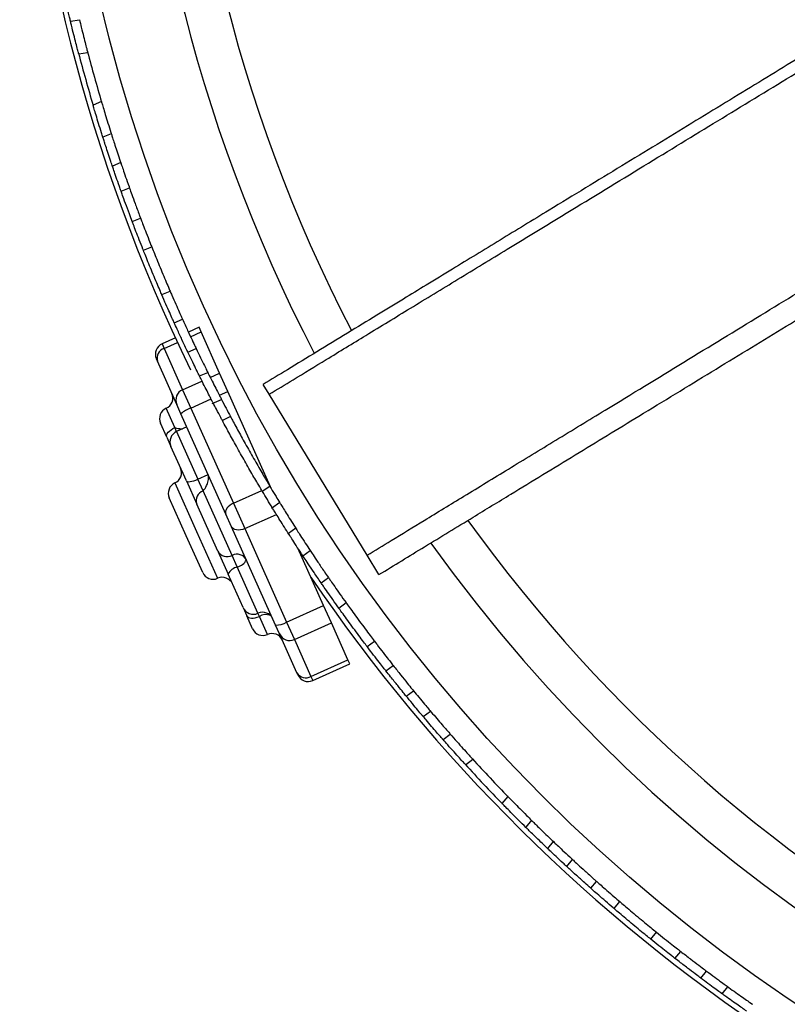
# Model space of a CAD drawing. Header units: millimetres. Extents: x 65 to 121, y 64 to 185.
# Tile 26 of 175: x 76.86 to 80.26, y 77.46 to 81.82. Entities that reach past the tile are written whole.
import ezdxf

# ---------------------------------------------------------------- set-up
doc = ezdxf.new("R2010")
doc.units = ezdxf.units.MM

msp = doc.modelspace()

# ---------------------------------------------------------------- linework, layer by layer
at = {"color": 7, "linetype": 'Continuous', "lineweight": 25}
for p, q in [((77.08197, 81.81845), (77.1217, 81.82453)), ((77.11848, 81.6733), (77.15827, 81.67939)), ((77.21922, 81.46191), (77.18207, 81.44649)), ((77.26314, 81.31881), (77.22606, 81.30342)), ((77.30497, 81.19121), (77.26795, 81.17584)), ((77.3066, 81.06446), (77.3436, 81.07982)), ((77.35612, 80.92945), (77.39308, 80.94479)), ((77.40553, 80.80212), (77.44248, 80.81746)), ((77.48696, 80.60595), (77.52391, 80.62129)), ((77.54225, 80.48106), (77.57921, 80.4964)), ((77.65261, 80.4608), (77.60529, 80.43961)), ((77.66191, 80.44005), (77.65261, 80.4608)), ((77.74377, 80.25726), (77.66191, 80.44005)), ((77.5477, 80.41382), (77.48834, 80.38723)), ((77.49763, 80.36648), (77.5795, 80.18368)), ((77.60291, 80.35067), (77.6399, 80.36602)), ((77.46779, 80.31078), (77.46314, 80.32116)), ((77.55409, 80.11808), (77.46779, 80.31078)), ((77.6544, 80.24462), (77.69148, 80.26001)), ((77.78025, 80.17582), (77.74377, 80.25726)), ((77.5795, 80.18368), (77.61597, 80.10225)), ((77.96391, 80.16337), (77.93732, 80.20701)), ((77.71083, 80.12308), (77.75231, 80.1403)), ((77.9693, 79.7537), (77.78025, 80.17582)), ((78.39867, 79.44988), (77.96391, 80.16337)), ((77.57233, 80.07736), (77.55409, 80.11808)), ((77.61597, 80.10225), (77.80502, 79.68012)), ((77.77163, 79.63236), (77.57233, 80.07736)), ((77.79173, 80.06553), (77.75618, 80.04718)), ((77.50942, 79.97318), (77.48167, 80.03513)), ((77.59858, 80.01874), (77.55295, 79.99831)), ((77.50942, 79.97318), (77.52775, 79.93224)), ((77.59626, 79.77928), (77.52775, 79.93224)), ((77.64758, 79.78701), (77.6927, 79.80722)), ((77.6708, 79.73516), (77.64758, 79.78701)), ((77.59626, 79.77928), (77.6427, 79.67559)), ((77.93286, 79.73447), (77.96693, 79.75545)), ((77.59598, 79.53526), (77.52035, 79.70412)), ((77.79913, 79.44863), (77.6708, 79.73516)), ((77.73559, 79.46817), (77.6427, 79.67559)), ((77.80502, 79.68012), (77.85545, 79.56753)), ((78.01059, 79.68306), (77.97448, 79.65645)), ((77.79684, 79.57607), (77.77163, 79.63236)), ((77.99239, 79.13944), (77.79684, 79.57607)), ((77.85545, 79.56753), (78.04095, 79.15336)), ((78.08173, 79.56918), (78.04951, 79.54543)), ((77.66886, 79.37252), (77.59598, 79.53526)), ((78.20522, 79.22693), (78.09115, 79.48163)), ((77.73559, 79.46817), (77.78133, 79.36606)), ((77.822, 79.39757), (77.79913, 79.44863)), ((78.11373, 79.44657), (78.14597, 79.47033)), ((78.45106, 79.36391), (78.39867, 79.44988)), ((77.84792, 79.21737), (77.78133, 79.36606)), ((78.19412, 79.32732), (78.22633, 79.35107)), ((77.84792, 79.21737), (77.86404, 79.18138)), ((78.04095, 79.15336), (78.20522, 79.22693)), ((78.24006, 79.14914), (78.20522, 79.22693)), ((78.27257, 79.21552), (78.30477, 79.23925)), ((77.89007, 79.12326), (77.86404, 79.18138)), ((78.00981, 79.10055), (77.99239, 79.13944)), ((78.04095, 79.15336), (78.07578, 79.07557)), ((78.07578, 79.07557), (78.24006, 79.14914)), ((78.31334, 78.98553), (78.24006, 79.14914)), ((78.08706, 78.92806), (78.00981, 79.10055)), ((78.07578, 79.07557), (78.14906, 78.91195)), ((78.39858, 79.04454), (78.43078, 79.06827)), ((78.14906, 78.91195), (78.31334, 78.98553)), ((78.1572, 78.89378), (78.32148, 78.96736)), ((78.32148, 78.96736), (78.31334, 78.98553)), ((78.48215, 78.93651), (78.51436, 78.96025)), ((78.09113, 78.91898), (78.08706, 78.92806)), ((78.57225, 78.82442), (78.60449, 78.84818)), ((78.64761, 78.73376), (78.67988, 78.75755)), ((78.7353, 78.63208), (78.76765, 78.65592)), ((78.83506, 78.5205), (78.86755, 78.54445)), ((79.0224, 78.38001), (78.99676, 78.34919)), ((79.12791, 78.27385), (79.10223, 78.24299)), ((79.22425, 78.18032), (79.1986, 78.1495)), ((79.28459, 78.06884), (79.31021, 78.09963)), ((79.39118, 77.9723), (79.41678, 78.00306)), ((79.49411, 77.88252), (79.51969, 77.91327)), ((79.65738, 77.74666), (79.68296, 77.77741)), ((79.76437, 77.66177), (79.78996, 77.69253)), ((79.87867, 77.5745), (79.90429, 77.60529)), ((79.97355, 77.50453), (79.99923, 77.53539))]:
    msp.add_line(p, q, dxfattribs=at)
at = {"color": 1, "linetype": 'Continuous', "lineweight": 25}
for p, q in [((77.61491, 80.419), (77.66191, 80.44005)), ((77.48834, 80.38723), (77.49763, 80.36648)), ((77.49763, 80.36648), (77.5573, 80.3932)), ((77.5795, 80.18368), (77.66566, 80.22227)), ((77.7022, 80.23864), (77.74377, 80.25726)), ((77.61597, 80.10225), (77.70611, 80.14262)), ((77.74268, 80.159), (77.78025, 80.17582)), ((77.54519, 80.01562), (77.50687, 80.1012)), ((77.55295, 79.99831), (77.54519, 80.01562)), ((77.55295, 79.99831), (77.64758, 79.78701)), ((77.54555, 79.77019), (77.64199, 79.55485)), ((77.80502, 79.68012), (77.93152, 79.73678)), ((77.85545, 79.56753), (77.99608, 79.63052)), ((77.64199, 79.55485), (77.73493, 79.34733)), ((77.91399, 79.19217), (77.822, 79.39757)), ((77.92018, 79.17835), (77.91399, 79.19217)), ((77.95614, 79.09807), (77.92018, 79.17835)), ((78.14906, 78.91195), (78.1572, 78.89378))]:
    msp.add_line(p, q, dxfattribs=at)
at = {"color": 7, "linetype": 'Continuous', "lineweight": 25, "flags": 128}
for points in [[(77.50942, 79.97318), (77.50837, 79.97787), (77.50912, 79.98316), (77.51163, 79.98885), (77.51581, 79.99472), (77.5215, 80.00056), (77.52848, 80.00613), (77.53648, 80.01121), (77.54519, 80.01562)], [(77.59626, 79.77928), (77.59825, 79.77719), (77.60191, 79.77597), (77.60711, 79.77566), (77.61365, 79.77628), (77.62127, 79.77779), (77.62969, 79.78015), (77.63857, 79.78326), (77.64758, 79.78701)], [(77.80502, 79.68012), (77.79636, 79.67561), (77.78849, 79.67022), (77.78173, 79.66416), (77.77634, 79.65767), (77.77252, 79.65099), (77.77042, 79.64437), (77.77012, 79.63809), (77.77163, 79.63236)], [(77.85545, 79.56753), (77.8463, 79.5641), (77.837, 79.56192), (77.82791, 79.56106), (77.81938, 79.56157), (77.81174, 79.56342), (77.80528, 79.56654), (77.80025, 79.57081), (77.79684, 79.57607)], [(77.86404, 79.18138), (77.86697, 79.17719), (77.87153, 79.17395), (77.87757, 79.17178), (77.88484, 79.17077), (77.89306, 79.17095), (77.90192, 79.17231), (77.91108, 79.17481), (77.92018, 79.17835)]]:
    msp.add_lwpolyline(points, dxfattribs=at)
at = {"color": 7, "linetype": 'Continuous', "lineweight": 25}
msp.add_circle((84.37246, 83.57916), 7.35, dxfattribs=at)
for centre, radius, start, end in [((84.37246, 83.57916), 7, 95.607833, 207.510882), ((84.37246, 83.57916), 6.80778, 95.728718, 207.401313), ((84.37246, 83.57916), 7.52307, 182.517804, 206.075842), ((84.37246, 83.57916), 7.5, 194.701393, 196.539887), ((84.37246, 83.57916), 7.46, 194.733705, 196.507576), ((77.50877, 80.3416), 0.05, 114.12602, 204.12602), ((77.51149, 80.32321), 0.04543, 107.75915, 195.87388), ((77.5996, 80.13818), 0.04975, 113.83191, 203.82886), ((77.48643, 80.14683), 0.05, 294.12602, 24.12602), ((77.52731, 80.05556), 0.05, 114.12602, 204.12602), ((77.65861, 79.97674), 0.13256, 108.76654, 130.61267), ((77.57339, 79.95267), 0.05, 114.12602, 204.12602), ((77.52511, 79.81582), 0.05, 294.12602, 24.12602), ((77.56598, 79.72455), 0.05, 114.12602, 204.12602), ((77.68689, 79.69116), 0.04685, 110.08033, 199.40739), ((84.37246, 83.57916), 6.80778, 215.723647, 268.009494), ((84.37246, 83.57916), 7, 215.607151, 299.466794), ((77.77722, 79.49045), 0.04721, 208.15597, 297.6558), ((77.82104, 79.40681), 0.04721, 28.15597, 117.6558), ((77.83603, 79.33747), 0.06172, 103.13822, 152.41068), ((77.80797, 79.45767), 0.06172, 283.13822, 332.41068), ((77.71449, 79.39296), 0.05, 204.12602, 294.12602), ((77.75537, 79.3017), 0.05, 24.12602, 114.12602), ((84.37246, 83.57916), 7.52307, 214.183369, 236.415784), ((77.89355, 79.2378), 0.05, 204.12602, 294.12602), ((77.93443, 79.14654), 0.05, 24.12602, 114.12602), ((77.99183, 79.23306), 0.09362, 270.34266, 301.64126), ((77.9357, 79.1437), 0.05, 204.12602, 294.12602), ((77.97657, 79.05243), 0.05, 24.12602, 114.12602), ((78.05529, 79.12105), 0.04988, 204.26291, 294.26226), ((78.12632, 78.95178), 0.04586, 211.13454, 299.73419), ((78.13676, 78.93942), 0.05, 204.12602, 294.12602), ((84.37246, 83.57916), 7.5, 222.393701, 224.232195), ((84.37246, 83.57916), 7.46, 222.426012, 224.199883)]:
    msp.add_arc(centre, radius, start, end, dxfattribs=at)
at = {"color": 1, "linetype": 'Continuous', "lineweight": 25}
msp.add_arc((77.94903, 79.13021), 0.05612, 69.13613, 120.93079, dxfattribs=at)
at = {"color": 7, "linetype": 'Continuous', "lineweight": 25}
for points, knots in [([(77.08183, 81.81942), (77.08178, 81.81962), (77.08166, 81.82012), (77.07822, 81.8344), (77.07222, 81.8596), (77.06441, 81.89307), (77.05688, 81.92605), (77.05241, 81.9461), (77.0507, 81.95376)], [0, 0, 0, 0, 0.1297604, 0.317439, 0.5054428, 0.6940534, 0.8831787, 1, 1, 1, 1]), ([(77.11825, 81.67484), (77.11823, 81.67489), (77.1182, 81.67502), (77.11392, 81.69135), (77.1066, 81.71969), (77.09701, 81.75749), (77.08841, 81.79224), (77.08349, 81.81255), (77.08198, 81.81877)], [0, 0, 0, 0, 0.1340835, 0.327829, 0.5220814, 0.717289, 0.9133274, 1, 1, 1, 1]), ([(77.12167, 81.82484), (77.12442, 81.81352), (77.13063, 81.78801), (77.14035, 81.74921), (77.14938, 81.71392), (77.15565, 81.68987), (77.15854, 81.67888), (77.15816, 81.68036), (77.15807, 81.6807)], [0, 0, 0, 0, 0.1564838, 0.3527347, 0.5491125, 0.7450054, 0.9399518, 1, 1, 1, 1]), ([(80.44963, 81.73786), (80.43888, 81.73131), (80.34138, 81.6719), (80.13705, 81.5474), (79.84065, 81.36678), (79.52855, 81.17661), (79.27845, 81.02421), (79.09724, 80.9138), (78.98936, 80.84806), (78.88295, 80.78322), (78.77349, 80.71652), (78.66587, 80.65094), (78.5538, 80.58266), (78.43742, 80.51174), (78.30939, 80.43373), (78.17711, 80.35312), (78.05249, 80.27719), (77.97311, 80.22882), (77.93732, 80.20701)], [0, 0, 0, 0, 0.0154508, 0.1401763, 0.2656216, 0.3916454, 0.5187937, 0.5611282, 0.6028231, 0.643737, 0.6836882, 0.7283191, 0.7665547, 0.8110751, 0.8601395, 0.9110699, 0.9599121, 1, 1, 1, 1]), ([(77.96391, 80.16337), (77.99929, 80.18493), (78.08373, 80.23638), (78.22695, 80.32365), (78.40062, 80.42947), (78.59565, 80.54831), (78.80492, 80.67583), (79.06555, 80.83464), (79.37069, 81.02058), (79.71095, 81.22791), (80.04172, 81.42946), (80.3022, 81.58818), (80.44248, 81.67366), (80.48435, 81.69918)], [0, 0, 0, 0, 0.0393599, 0.0939437, 0.1596292, 0.2335817, 0.313105, 0.396415, 0.5310954, 0.6667068, 0.8004832, 0.9404386, 1, 1, 1, 1]), ([(77.22616, 81.30312), (77.22403, 81.30982), (77.21751, 81.33033), (77.20667, 81.36512), (77.19532, 81.40223), (77.18692, 81.43015), (77.18265, 81.44452), (77.18223, 81.44594), (77.18207, 81.44649)], [0, 0, 0, 0, 0.0950173, 0.2910295, 0.4873254, 0.683336, 0.8785119, 1, 1, 1, 1]), ([(77.21922, 81.46191), (77.21962, 81.46054), (77.22043, 81.4578), (77.22676, 81.43652), (77.23623, 81.40516), (77.24827, 81.36597), (77.25774, 81.33581), (77.26267, 81.32029), (77.26323, 81.31851)], [0, 0, 0, 0, 0.1940761, 0.3881334, 0.5827226, 0.7783011, 0.9745785, 1, 1, 1, 1]), ([(77.26314, 81.31881), (77.26352, 81.31761), (77.26428, 81.31521), (77.27025, 81.29653), (77.27914, 81.26902), (77.2904, 81.23469), (77.29995, 81.20609), (77.30522, 81.1905), (77.30645, 81.18685)], [0, 0, 0, 0, 0.1879073, 0.3758026, 0.5640389, 0.7529001, 0.9421879, 1, 1, 1, 1]), ([(77.26942, 81.17148), (77.26671, 81.17953), (77.25992, 81.19962), (77.24907, 81.2323), (77.23848, 81.26472), (77.23062, 81.28912), (77.22661, 81.30169), (77.22621, 81.30294), (77.22606, 81.30342)], [0, 0, 0, 0, 0.1262864, 0.3153722, 0.5046484, 0.693762, 0.8823587, 1, 1, 1, 1]), ([(77.30497, 81.19121), (77.30548, 81.1897), (77.3065, 81.18668), (77.3145, 81.16315), (77.32641, 81.12858), (77.33709, 81.09812), (77.343, 81.0815), (77.3436, 81.07982)], [0, 0, 0, 0, 0.2429021, 0.4857939, 0.7289745, 0.9726375, 1, 1, 1, 1]), ([(77.3066, 81.06446), (77.30407, 81.0716), (77.29626, 81.09361), (77.28454, 81.12725), (77.27404, 81.15787), (77.26868, 81.17367), (77.26815, 81.17524), (77.26795, 81.17584)], [0, 0, 0, 0, 0.1170788, 0.3607906, 0.6044823, 0.8478298, 1, 1, 1, 1]), ([(77.35612, 80.92945), (77.35183, 80.94086), (77.34091, 80.9699), (77.32554, 81.01175), (77.31253, 81.04781), (77.30852, 81.05909), (77.3066, 81.06446)], [0, 0, 0, 0, 0.1818068, 0.4627615, 0.7437987, 1, 1, 1, 1]), ([(77.3436, 81.07982), (77.34409, 81.07844), (77.34629, 81.07225), (77.35368, 81.05156), (77.36849, 81.01072), (77.38275, 80.97221), (77.39124, 80.94967), (77.39308, 80.94479)], [0, 0, 0, 0, 0.0804452, 0.3608784, 0.6415243, 0.9224797, 1, 1, 1, 1]), ([(77.40553, 80.80212), (77.40496, 80.80356), (77.3987, 80.81927), (77.38678, 80.84952), (77.37213, 80.88736), (77.36114, 80.91617), (77.35774, 80.92515), (77.35612, 80.92945)], [0, 0, 0, 0, 0.025152, 0.273982, 0.5228746, 0.7718202, 1, 1, 1, 1]), ([(77.39308, 80.94479), (77.3935, 80.94367), (77.39537, 80.93873), (77.40164, 80.92216), (77.41415, 80.88954), (77.42851, 80.85265), (77.43834, 80.82789), (77.44248, 80.81746)], [0, 0, 0, 0, 0.0726266, 0.321274, 0.5699993, 0.8188246, 1, 1, 1, 1]), ([(78.39867, 79.44988), (78.43405, 79.47144), (78.51849, 79.52289), (78.66171, 79.61016), (78.83537, 79.71598), (79.03041, 79.83482), (79.23968, 79.96234), (79.50032, 80.12116), (79.80539, 80.30705), (80.14595, 80.51457), (80.47557, 80.71542), (80.69456, 80.84886), (80.79587, 80.91059), (80.79776, 80.91174)], [0, 0, 0, 0, 0.0417346, 0.0996117, 0.1692603, 0.2476746, 0.3319959, 0.4203323, 0.5631386, 0.706932, 0.8487796, 0.9971792, 1, 1, 1, 1]), ([(77.48696, 80.60595), (77.48662, 80.60675), (77.48347, 80.61405), (77.47549, 80.63259), (77.46105, 80.66661), (77.44501, 80.70495), (77.42925, 80.74324), (77.41553, 80.77711), (77.40844, 80.79483), (77.40569, 80.80173), (77.40553, 80.80212)], [0, 0, 0, 0, 0.0198044, 0.1815586, 0.343328, 0.5050889, 0.666831, 0.8285732, 0.9903344, 1, 1, 1, 1]), ([(77.44248, 80.81746), (77.44369, 80.81443), (77.44766, 80.80447), (77.45731, 80.78045), (77.47195, 80.74453), (77.48805, 80.70564), (77.50364, 80.66858), (77.51616, 80.63926), (77.52159, 80.62667), (77.52391, 80.62129)], [0, 0, 0, 0, 0.0705008, 0.2321987, 0.3939057, 0.5555977, 0.7172741, 0.8789586, 1, 1, 1, 1]), ([(78.45106, 79.36391), (78.51847, 79.40499), (78.65808, 79.49006), (78.85313, 79.60891), (79.02815, 79.71556), (79.17912, 79.80755), (79.32176, 79.89447), (79.46381, 79.98103), (79.66692, 80.10479), (79.92741, 80.26352), (80.2403, 80.45417), (80.53849, 80.63587), (80.73819, 80.75756), (80.83162, 80.81449), (80.83611, 80.81722)], [0, 0, 0, 0, 0.0801997, 0.1660957, 0.2330594, 0.2903171, 0.3482071, 0.4060371, 0.4636094, 0.5976776, 0.7303218, 0.8621189, 0.9933822, 1, 1, 1, 1]), ([(77.52391, 80.62129), (77.52645, 80.61543), (77.53509, 80.59547), (77.54972, 80.56213), (77.56518, 80.52745), (77.57505, 80.50557), (77.57807, 80.49891), (77.57921, 80.4964)], [0, 0, 0, 0, 0.1032262, 0.3519301, 0.6007039, 0.8495089, 1, 1, 1, 1]), ([(77.54225, 80.48106), (77.54019, 80.4856), (77.53602, 80.49479), (77.52282, 80.52419), (77.50619, 80.56171), (77.49353, 80.59075), (77.4872, 80.6054), (77.48696, 80.60595)], [0, 0, 0, 0, 0.2434972, 0.4923405, 0.7412983, 0.9902922, 1, 1, 1, 1]), ([(77.57921, 80.4964), (77.58703, 80.47928), (77.60266, 80.44504), (77.62246, 80.40275), (77.63478, 80.37674), (77.63855, 80.36885), (77.6399, 80.36602)], [0, 0, 0, 0, 0.2810745, 0.5621479, 0.8432137, 1, 1, 1, 1]), ([(77.60291, 80.35067), (77.60015, 80.35646), (77.59463, 80.36804), (77.57725, 80.40492), (77.55882, 80.44466), (77.54663, 80.47143), (77.54225, 80.48106)], [0, 0, 0, 0, 0.2807045, 0.561399, 0.8423319, 1, 1, 1, 1]), ([(77.6399, 80.36602), (77.64668, 80.35189), (77.66023, 80.32363), (77.67705, 80.28927), (77.68787, 80.26737), (77.69229, 80.25846), (77.69133, 80.26041), (77.69124, 80.26059)], [0, 0, 0, 0, 0.2439335, 0.4878715, 0.7316544, 0.9749727, 1, 1, 1, 1]), ([(77.65382, 80.24602), (77.65402, 80.24561), (77.65504, 80.24354), (77.64965, 80.2544), (77.63798, 80.27808), (77.62139, 80.31207), (77.60877, 80.33843), (77.60291, 80.35067)], [0, 0, 0, 0, 0.0600549, 0.3028573, 0.5457465, 0.7890753, 1, 1, 1, 1]), ([(77.71481, 80.12579), (77.71472, 80.12598), (77.71448, 80.12643), (77.70772, 80.13947), (77.69587, 80.16251), (77.68028, 80.19314), (77.66507, 80.22336), (77.65593, 80.24176), (77.65244, 80.24878)], [0, 0, 0, 0, 0.1297604, 0.317439, 0.5054428, 0.6940534, 0.8831787, 1, 1, 1, 1]), ([(77.68947, 80.26415), (77.69507, 80.2529), (77.7064, 80.23015), (77.72333, 80.19668), (77.73788, 80.16826), (77.74807, 80.14853), (77.75223, 80.14053), (77.75216, 80.14067), (77.75214, 80.14071)], [0, 0, 0, 0, 0.1852898, 0.3745511, 0.5639077, 0.7529751, 0.941451, 1, 1, 1, 1]), ([(77.7522, 80.14059), (77.75899, 80.12758), (77.77256, 80.10155), (77.78575, 80.07672), (77.79172, 80.06554), (77.79173, 80.06553)], [0, 0, 0, 0, 0.4996599, 0.999313, 1, 1, 1, 1]), ([(77.75618, 80.04718), (77.75396, 80.05134), (77.74578, 80.0667), (77.73157, 80.09359), (77.71999, 80.11584), (77.71512, 80.1252)], [0, 0, 0, 0, 0.1772874, 0.6540436, 1, 1, 1, 1]), ([(77.93152, 79.73678), (77.92541, 79.74702), (77.91116, 79.77091), (77.87894, 79.82602), (77.84141, 79.8917), (77.8047, 79.95752), (77.77446, 80.01299), (77.76169, 80.03692), (77.75621, 80.04719)], [0, 0, 0, 0, 0.1364431, 0.3182558, 0.5000367, 0.6817467, 0.8634571, 1, 1, 1, 1]), ([(77.7912, 80.06653), (77.79173, 80.06553), (77.79786, 80.05399), (77.81913, 80.01449), (77.85252, 79.95371), (77.89058, 79.88608), (77.92698, 79.82297), (77.95464, 79.77601), (77.96494, 79.75881), (77.96828, 79.75324)], [0, 0, 0, 0, 0.0170812, 0.1964968, 0.3759458, 0.5553391, 0.7346746, 0.9140403, 1, 1, 1, 1]), ([(77.54519, 80.01562), (77.54529, 80.0156), (77.55516, 80.0132), (77.56793, 80.01054), (77.57733, 80.01014), (77.5792, 80.01006)], [0, 0, 0, 0, 0.0078949, 0.8029112, 1, 1, 1, 1]), ([(77.6708, 79.73516), (77.67086, 79.73523), (77.67669, 79.74185), (77.68589, 79.75526), (77.69322, 79.776), (77.69528, 79.79327), (77.69356, 79.80256), (77.6927, 79.80722)], [0, 0, 0, 0, 0.00378678, 0.38511433, 0.65832411, 0.82855632, 1, 1, 1, 1]), ([(77.96693, 79.75545), (77.96879, 79.75233), (77.97723, 79.7382), (77.99224, 79.71328), (78.00532, 79.69186), (78.01082, 79.68285)], [0, 0, 0, 0, 0.1408331, 0.6386636, 1, 1, 1, 1]), ([(77.97851, 79.65903), (77.97086, 79.67156), (77.95556, 79.6966), (77.94043, 79.7218), (77.93344, 79.7335), (77.93286, 79.73447)], [0, 0, 0, 0, 0.4784374, 0.9568682, 1, 1, 1, 1]), ([(78.05202, 79.54158), (78.04512, 79.55242), (78.03131, 79.5741), (78.01128, 79.60603), (77.99452, 79.633), (77.98299, 79.65171), (77.97844, 79.65915), (77.97854, 79.65899), (77.97856, 79.65895)], [0, 0, 0, 0, 0.1893089, 0.3786139, 0.5679707, 0.7570331, 0.9455068, 1, 1, 1, 1]), ([(78.01124, 79.68218), (78.0114, 79.68191), (78.01178, 79.68128), (78.02025, 79.66748), (78.03432, 79.6447), (78.05281, 79.61506), (78.07031, 79.58731), (78.0807, 79.57099), (78.08429, 79.56536)], [0, 0, 0, 0, 0.1466176, 0.3343953, 0.5224536, 0.7111328, 0.9003073, 1, 1, 1, 1]), ([(78.08263, 79.56796), (78.08239, 79.56835), (78.08115, 79.57029), (78.08766, 79.56007), (78.10192, 79.53784), (78.12246, 79.50609), (78.13852, 79.48167), (78.14597, 79.47033)], [0, 0, 0, 0, 0.060049, 0.302844, 0.5457267, 0.7890538, 1, 1, 1, 1]), ([(78.11373, 79.44657), (78.10512, 79.45966), (78.0879, 79.48585), (78.06714, 79.51798), (78.05395, 79.53854), (78.0486, 79.54693), (78.04977, 79.5451), (78.04988, 79.54493)], [0, 0, 0, 0, 0.2439291, 0.4878626, 0.7316427, 0.9749632, 1, 1, 1, 1]), ([(78.19412, 79.32732), (78.18348, 79.34285), (78.16222, 79.37391), (78.1362, 79.41269), (78.12028, 79.43665), (78.11546, 79.44395), (78.11373, 79.44657)], [0, 0, 0, 0, 0.2810724, 0.5621436, 0.8432075, 1, 1, 1, 1]), ([(78.14597, 79.47033), (78.14951, 79.46498), (78.15657, 79.45427), (78.17919, 79.42034), (78.20371, 79.38405), (78.22035, 79.35979), (78.22633, 79.35107)], [0, 0, 0, 0, 0.2807027, 0.5613952, 0.8423288, 1, 1, 1, 1]), ([(78.22633, 79.35107), (78.22924, 79.34684), (78.23506, 79.33838), (78.2537, 79.3115), (78.27752, 79.27751), (78.29564, 79.25208), (78.30477, 79.23925)], [0, 0, 0, 0, 0.2489161, 0.4978286, 0.7468227, 1, 1, 1, 1]), ([(78.27257, 79.21552), (78.26358, 79.22813), (78.24562, 79.25334), (78.22186, 79.28725), (78.20299, 79.31444), (78.19709, 79.32301), (78.19412, 79.32732)], [0, 0, 0, 0, 0.24898785, 0.49797378, 0.74700001, 1, 1, 1, 1]), ([(78.30477, 79.23925), (78.30951, 79.23263), (78.319, 79.2194), (78.3406, 79.18953), (78.36484, 79.15641), (78.38969, 79.12286), (78.41206, 79.093), (78.42488, 79.07606), (78.42999, 79.06931), (78.43078, 79.06827)], [0, 0, 0, 0, 0.1617689, 0.3235379, 0.4853016, 0.6470457, 0.8087868, 0.9705461, 1, 1, 1, 1]), ([(78.39858, 79.04454), (78.39366, 79.05103), (78.38382, 79.06401), (78.3617, 79.09348), (78.33723, 79.12645), (78.31255, 79.16011), (78.29064, 79.19032), (78.27825, 79.20757), (78.27333, 79.21446), (78.27257, 79.21552)], [0, 0, 0, 0, 0.1617689, 0.3235378, 0.4853015, 0.6470458, 0.8087871, 0.9705464, 1, 1, 1, 1]), ([(78.48215, 78.93651), (78.47906, 78.94043), (78.47282, 78.94835), (78.45296, 78.97373), (78.42784, 79.00618), (78.40859, 79.03135), (78.39894, 79.04406), (78.39858, 79.04454)], [0, 0, 0, 0, 0.2434972, 0.4923405, 0.7412983, 0.9902922, 1, 1, 1, 1]), ([(78.43078, 79.06827), (78.43464, 79.06319), (78.44781, 79.04588), (78.47, 79.01701), (78.49331, 78.98704), (78.50813, 78.96815), (78.51266, 78.96241), (78.51436, 78.96025)], [0, 0, 0, 0, 0.1032262, 0.3519301, 0.6007039, 0.8495089, 1, 1, 1, 1]), ([(78.51436, 78.96025), (78.52557, 78.9461), (78.54846, 78.9172), (78.57769, 78.88099), (78.59656, 78.85786), (78.60233, 78.85082), (78.60449, 78.84818)], [0, 0, 0, 0, 0.2695067, 0.5505352, 0.831577, 1, 1, 1, 1]), ([(78.57225, 78.82442), (78.56832, 78.82921), (78.56037, 78.83892), (78.53515, 78.86996), (78.50759, 78.90432), (78.48903, 78.9278), (78.48215, 78.93651)], [0, 0, 0, 0, 0.2730593, 0.5536311, 0.834536, 1, 1, 1, 1]), ([(78.64657, 78.73517), (78.64653, 78.73521), (78.64644, 78.73532), (78.63426, 78.74973), (78.61325, 78.77479), (78.59076, 78.80188), (78.5765, 78.81924), (78.57225, 78.82442)], [0, 0, 0, 0, 0.1674294, 0.4100746, 0.6529995, 0.8964119, 1, 1, 1, 1]), ([(78.60449, 78.84818), (78.61241, 78.83856), (78.6303, 78.81681), (78.6544, 78.78794), (78.67212, 78.76689), (78.68052, 78.75698), (78.67916, 78.75858), (78.67884, 78.75895)], [0, 0, 0, 0, 0.1935268, 0.4374443, 0.6812374, 0.9246035, 1, 1, 1, 1]), ([(78.73472, 78.63286), (78.73458, 78.63302), (78.73424, 78.6334), (78.72456, 78.64445), (78.70754, 78.66398), (78.68507, 78.68998), (78.66307, 78.71569), (78.6498, 78.73136), (78.64473, 78.73735)], [0, 0, 0, 0, 0.1297604, 0.317439, 0.5054428, 0.6940534, 0.8831787, 1, 1, 1, 1]), ([(78.677, 78.76113), (78.68513, 78.75155), (78.70157, 78.73217), (78.72602, 78.70373), (78.74695, 78.67962), (78.76157, 78.6629), (78.76752, 78.65612), (78.76741, 78.65625), (78.76739, 78.65627)], [0, 0, 0, 0, 0.1852898, 0.3745511, 0.5639077, 0.7529751, 0.941451, 1, 1, 1, 1]), ([(78.76747, 78.65618), (78.77719, 78.64516), (78.79662, 78.62311), (78.82458, 78.59187), (78.84776, 78.56622), (78.8627, 78.54982), (78.86839, 78.5436), (78.86738, 78.5447), (78.86729, 78.54481)], [0, 0, 0, 0, 0.1963931, 0.3927835, 0.5891604, 0.7849311, 0.9797169, 1, 1, 1, 1]), ([(78.83402, 78.52191), (78.83431, 78.5216), (78.83532, 78.52049), (78.8267, 78.52993), (78.8094, 78.54898), (78.78473, 78.57637), (78.75873, 78.60556), (78.74213, 78.62443), (78.73516, 78.63236)], [0, 0, 0, 0, 0.0790585, 0.2729017, 0.4669885, 0.661959, 0.8578514, 1, 1, 1, 1]), ([(79.10245, 78.24277), (79.09202, 78.25311), (79.07114, 78.27379), (79.04159, 78.30353), (79.01733, 78.32817), (79.00183, 78.34404), (78.99596, 78.35008), (78.997, 78.34901), (78.9971, 78.34891)], [0, 0, 0, 0, 0.1963819, 0.3927612, 0.5891271, 0.7848934, 0.9796854, 1, 1, 1, 1]), ([(79.02374, 78.37888), (79.02344, 78.37919), (79.0224, 78.38026), (79.03131, 78.3711), (79.0493, 78.3527), (79.07518, 78.32645), (79.10277, 78.29876), (79.12062, 78.28107), (79.12813, 78.27363)], [0, 0, 0, 0, 0.0790458, 0.2728733, 0.4669469, 0.6619138, 0.8578124, 1, 1, 1, 1]), ([(79.12791, 78.27385), (79.1288, 78.27297), (79.13059, 78.2712), (79.14455, 78.25743), (79.16521, 78.2372), (79.19114, 78.21204), (79.21288, 78.19115), (79.22479, 78.17979), (79.22758, 78.17714)], [0, 0, 0, 0, 0.1879073, 0.3758026, 0.5640389, 0.7529001, 0.9421879, 1, 1, 1, 1]), ([(79.20194, 78.14632), (79.19579, 78.15218), (79.18045, 78.16682), (79.15565, 78.19071), (79.13121, 78.2145), (79.11291, 78.23245), (79.10351, 78.24172), (79.10258, 78.24264), (79.10223, 78.24299)], [0, 0, 0, 0, 0.1262864, 0.3153722, 0.5046484, 0.693762, 0.8823587, 1, 1, 1, 1]), ([(79.22425, 78.18032), (79.2254, 78.17922), (79.2277, 78.17701), (79.24572, 78.15989), (79.27233, 78.13482), (79.29595, 78.11281), (79.3089, 78.10084), (79.31021, 78.09963)], [0, 0, 0, 0, 0.2429021, 0.4857939, 0.7289745, 0.9726375, 1, 1, 1, 1]), ([(79.28459, 78.06884), (79.27903, 78.07399), (79.26189, 78.08984), (79.23587, 78.11418), (79.21235, 78.13641), (79.20026, 78.14792), (79.19906, 78.14906), (79.1986, 78.1495)], [0, 0, 0, 0, 0.1170788, 0.3607906, 0.6044823, 0.8478298, 1, 1, 1, 1]), ([(79.31021, 78.09963), (79.31129, 78.09863), (79.31612, 78.09417), (79.33227, 78.07929), (79.36437, 78.05002), (79.39489, 78.02254), (79.41289, 78.00653), (79.41678, 78.00306)], [0, 0, 0, 0, 0.0804452, 0.3608784, 0.6415243, 0.9224797, 1, 1, 1, 1]), ([(79.39118, 77.9723), (79.38208, 77.98041), (79.35891, 78.00105), (79.32586, 78.03096), (79.29758, 78.05685), (79.28878, 78.06497), (79.28459, 78.06884)], [0, 0, 0, 0, 0.1818068, 0.4627615, 0.7437987, 1, 1, 1, 1]), ([(79.41678, 78.00306), (79.41767, 78.00227), (79.42162, 77.99876), (79.43488, 77.987), (79.46111, 77.96393), (79.49097, 77.93794), (79.51118, 77.92058), (79.51969, 77.91327)], [0, 0, 0, 0, 0.0726266, 0.321274, 0.5699993, 0.8188246, 1, 1, 1, 1]), ([(79.49411, 77.88252), (79.49293, 77.88353), (79.48009, 77.89453), (79.45548, 77.91577), (79.42491, 77.94247), (79.40179, 77.96287), (79.39461, 77.96925), (79.39118, 77.9723)], [0, 0, 0, 0, 0.025152, 0.273982, 0.5228746, 0.7718202, 1, 1, 1, 1]), ([(79.51969, 77.91327), (79.52588, 77.90798), (79.53826, 77.89739), (79.56638, 77.87357), (79.59785, 77.84721), (79.63, 77.82058), (79.65887, 77.79694), (79.67536, 77.78356), (79.68195, 77.77823), (79.68296, 77.77741)], [0, 0, 0, 0, 0.1617689, 0.3235379, 0.4853016, 0.6470457, 0.8087868, 0.9705461, 1, 1, 1, 1]), ([(79.65738, 77.74666), (79.65105, 77.75179), (79.63839, 77.76203), (79.60985, 77.78536), (79.57821, 77.81151), (79.54619, 77.83828), (79.51769, 77.86238), (79.50153, 77.87617), (79.4951, 77.88167), (79.49411, 77.88252)], [0, 0, 0, 0, 0.1617689, 0.3235378, 0.4853015, 0.6470458, 0.8087871, 0.9705464, 1, 1, 1, 1]), ([(79.68296, 77.77741), (79.69502, 77.76771), (79.71914, 77.74829), (79.75159, 77.72258), (79.77762, 77.70214), (79.78583, 77.69575), (79.78996, 77.69253)], [0, 0, 0, 0, 0.2489881, 0.4979743, 0.7470011, 1, 1, 1, 1]), ([(79.76437, 77.66177), (79.76032, 77.66492), (79.75222, 77.67123), (79.72649, 77.69143), (79.69396, 77.7172), (79.66964, 77.73679), (79.65738, 77.74666)], [0, 0, 0, 0, 0.2489166, 0.49782967, 0.74682346, 1, 1, 1, 1]), ([(79.78996, 77.69253), (79.80484, 77.68101), (79.8346, 77.65796), (79.87178, 77.6297), (79.89478, 77.61241), (79.90178, 77.60717), (79.90429, 77.60529)], [0, 0, 0, 0, 0.2810745, 0.5621479, 0.8432137, 1, 1, 1, 1]), ([(79.87867, 77.5745), (79.87354, 77.57835), (79.86327, 77.58603), (79.83074, 77.61062), (79.79595, 77.63724), (79.77272, 77.65528), (79.76437, 77.66177)], [0, 0, 0, 0, 0.2807045, 0.561399, 0.8423319, 1, 1, 1, 1]), ([(79.90429, 77.60529), (79.91686, 77.59593), (79.94199, 77.57721), (79.97285, 77.5546), (79.99261, 77.54023), (80.00067, 77.5344), (79.99891, 77.53568), (79.99875, 77.53579)], [0, 0, 0, 0, 0.2439335, 0.4878715, 0.7316544, 0.9749727, 1, 1, 1, 1]), ([(79.97239, 77.5055), (79.97275, 77.50523), (79.97462, 77.50388), (79.9648, 77.51098), (79.94346, 77.52653), (79.91297, 77.54892), (79.88955, 77.56639), (79.87867, 77.5745)], [0, 0, 0, 0, 0.0600549, 0.3028573, 0.5457465, 0.7890753, 1, 1, 1, 1]), ([(79.99553, 77.53813), (80.00595, 77.5306), (80.02678, 77.51555), (80.05749, 77.49368), (80.08344, 77.47537), (80.10145, 77.46277), (80.1086, 77.45779), (80.10844, 77.4579), (80.10841, 77.45793)], [0, 0, 0, 0, 0.1893154, 0.3786269, 0.5679908, 0.757057, 0.9455282, 1, 1, 1, 1]), ([(80.08216, 77.42746), (80.0819, 77.42764), (80.0813, 77.42806), (80.06803, 77.43733), (80.04612, 77.45273), (80.01763, 77.47294), (79.99097, 77.49205), (79.97529, 77.50339), (79.96989, 77.50731)], [0, 0, 0, 0, 0.1466261, 0.3344131, 0.5224777, 0.7111565, 0.9003255, 1, 1, 1, 1])]:
    msp.add_open_spline(points, degree=3, knots=knots, dxfattribs=at)

doc.saveas('drawing.dxf')
